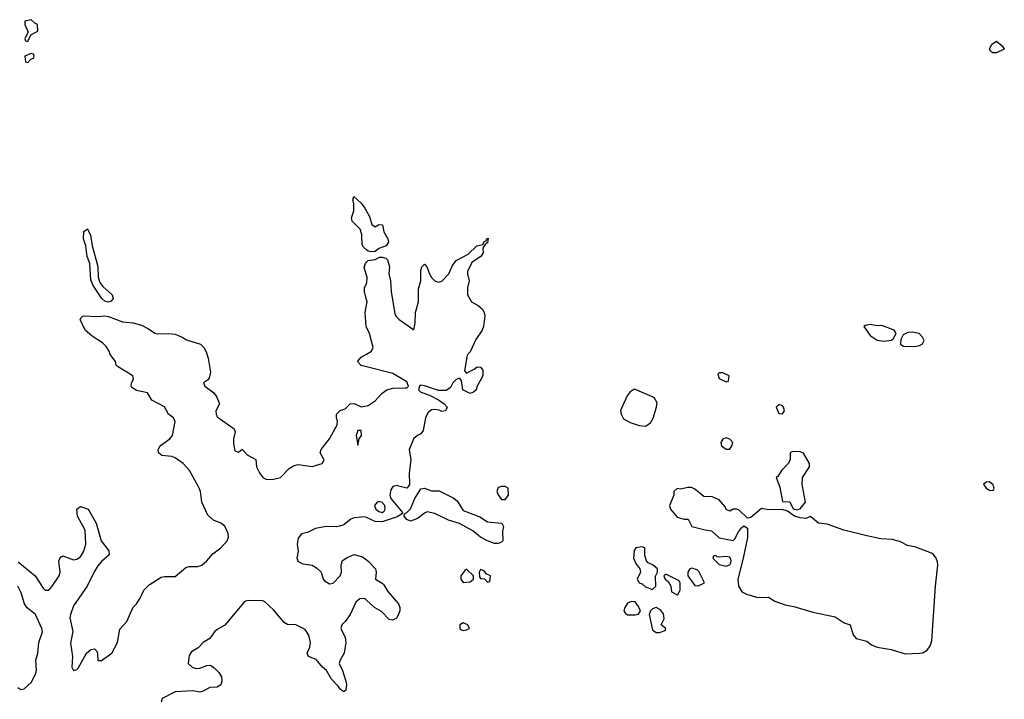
# Model space of a CAD drawing. Header units: inches. Extents: x 2601469 to 2753575, y 449403 to 582909.
# Tile 134 of 256: x 2688024 to 2693634, y 478786 to 482658. Entities that reach past the tile are written whole.
import ezdxf

# ---------------------------------------------------------------- set-up
doc = ezdxf.new("R2010")
doc.units = ezdxf.units.IN
doc.header["$MEASUREMENT"] = 0
for name, color, linetype in [('C6487', 7, 'Continuous'), ('C6488', 7, 'Continuous'), ('C6497', 7, 'Continuous'), ('C6498', 7, 'Continuous')]:
    doc.layers.add(name, color=color, linetype=linetype)

msp = doc.modelspace()

# ---------------------------------------------------------------- linework, layer by layer
at = {"layer": 'C6487', "color": 4, "elevation": 4}
for points in [[(2688014.9, 479570), (2688112.7, 479490), (2688158.6, 479418.6), (2688170, 479408.9), (2688190, 479408.9), (2688209.6, 479430), (2688249.6, 479490), (2688254.7, 479510), (2688247.5, 479572.5), (2688252, 479588), (2688261.2, 479598.8), (2688270, 479604), (2688330, 479580.4), (2688350, 479584.9), (2688370, 479598), (2688389.6, 479630), (2688400.4, 479670), (2688397.2, 479750), (2688353.6, 479830), (2688349.3, 479870), (2688370, 479884), (2688414, 479870), (2688460.5, 479790), (2688489.1, 479689.1), (2688532.4, 479632.4), (2688533.4, 479610), (2688490, 479571.6), (2688470, 479547.3), (2688447.8, 479512.2), (2688407.6, 479430), (2688330, 479318), (2688313.1, 479270), (2688308.9, 479250), (2688327.3, 479172.7), (2688314, 479106), (2688324, 479030), (2688321.1, 478970), (2688330, 478950.7), (2688350, 478956.3), (2688356.6, 478963.4), (2688404.5, 479050), (2688430, 479070.7), (2688450, 479074), (2688462, 479062), (2688467.3, 479050), (2688470, 479006.8), (2688490, 479007.7), (2688549.5, 479050), (2688581.6, 479110), (2688594.5, 479185.5), (2688635.1, 479230), (2688669.6, 479310.4), (2688690, 479330.8), (2688710, 479362), (2688732, 479408), (2688762, 479438), (2688830, 479481.3), (2688850, 479486.4), (2688910, 479486), (2688970, 479536.4), (2688990, 479542.6), (2689037.1, 479542.9), (2689061.2, 479550), (2689090, 479575.5), (2689124.2, 479615.8), (2689170.7, 479649.3), (2689206.3, 479690), (2689212.8, 479710), (2689211.1, 479730), (2689192.4, 479772.4), (2689170, 479789.7), (2689127.7, 479807.7), (2689095.1, 479835.1), (2689062.4, 479910), (2689054.5, 479970), (2689047.3, 479990), (2689041.7, 480000)], [(2690000, 479821.6), (2689990, 479826), (2689930, 479820.9), (2689910, 479812.3), (2689870, 479781.2), (2689846.4, 479773.6), (2689830, 479769.5), (2689770, 479771.3), (2689710, 479759.3), (2689663.5, 479736.5), (2689630, 479729.4), (2689610, 479704), (2689605.7, 479670), (2689611, 479630), (2689602.8, 479590), (2689610, 479572), (2689638, 479558), (2689690, 479550.8), (2689715.6, 479535.6), (2689742, 479510), (2689754, 479470), (2689760.9, 479460.9), (2689790, 479444.9), (2689810, 479447.7), (2689849.2, 479490), (2689857.2, 479510), (2689855.1, 479550), (2689863.6, 479576.4), (2689890, 479594), (2689930, 479610.7), (2689977.6, 479597.6), (2690000, 479580.9)], [(2688013, 478853), (2688030, 478842.6), (2688050, 478846), (2688090, 478881.6), (2688114.2, 478930), (2688119.2, 478950), (2688115.8, 479010), (2688128, 479050), (2688133, 479110), (2688154, 479170), (2688149.6, 479190), (2688113.3, 479270), (2688066.5, 479306.5), (2688051.3, 479330), (2688032.8, 479392.8), (2688012.8, 479430)], [(2690000, 479351.8), (2689990, 479360.9), (2689961.3, 479358.7), (2689939.5, 479340.5), (2689906, 479270), (2689879.3, 479230), (2689859.1, 479210), (2689853, 479190), (2689878.5, 479138.5), (2689883.1, 479110), (2689872, 479050), (2689850.5, 479010), (2689844.9, 478990), (2689863.8, 478950), (2689882.8, 478890), (2689886, 478870), (2689882, 478838), (2689870, 478828.7), (2689850, 478844), (2689840.2, 478860.2), (2689800.4, 478900.4), (2689771.3, 478951.3), (2689749.3, 478970), (2689712.9, 479012.9), (2689669.4, 479029.4), (2689662, 479050), (2689677.2, 479082.8), (2689681.2, 479110), (2689671.9, 479151.9), (2689650, 479184), (2689598, 479210), (2689550, 479213.2), (2689530, 479224), (2689470, 479296), (2689421.6, 479341.6), (2689410, 479347), (2689330, 479349.5), (2689310, 479346), (2689301.7, 479338.3), (2689192.2, 479207.8), (2689150, 479183.7), (2689134, 479170), (2689107.2, 479132.8), (2689070, 479109.3), (2689040.7, 479079.3), (2689002.9, 479057.1), (2688990, 479035.3), (2688984, 478990), (2689006.8, 478970), (2689030, 478962.4), (2689050, 478964.4), (2689090, 478979.1), (2689110, 478980.7), (2689130, 478967.3), (2689159.3, 478939.3), (2689174.6, 478914.6), (2689175.8, 478890), (2689170, 478868.7), (2689150, 478856.2), (2689106.7, 478853.3), (2689070, 478833.3), (2689050, 478827.8), (2689010, 478834.5), (2688910.3, 478829.7), (2688836.3, 478790), (2688830.5, 478770)]]:
    msp.add_lwpolyline(points, dxfattribs=at)
at = {"layer": 'C6488', "color": 4}
for points, elevation in [([(2688090, 482658), (2688054, 482650), (2688054, 482630), (2688072.7, 482587.3), (2688054, 482550), (2688058, 482538), (2688070, 482534), (2688087.3, 482572.7), (2688127.3, 482592.7), (2688126, 482630), (2688110, 482638)], 8), ([(2688090, 482466), (2688054, 482450), (2688058, 482418), (2688070, 482414), (2688087.3, 482432.7), (2688102, 482438), (2688106, 482450), (2688102, 482462)], 8), ([(2688530, 481048), (2688510, 481054.5), (2688492.3, 481070), (2688443.5, 481143.5), (2688430, 481175.3), (2688424.5, 481270), (2688408.1, 481308.1), (2688400.7, 481370), (2688388.2, 481410), (2688390, 481451), (2688410, 481466.8), (2688428, 481430), (2688437.1, 481370), (2688470, 481252), (2688471.6, 481191.6), (2688481.1, 481161.1), (2688497.6, 481137.6), (2688551.3, 481090), (2688556, 481070), (2688545.2, 481054.8)], 4), ([(2689970, 480318), (2689950, 480318), (2689941, 480290), (2689950, 480234), (2689958, 480270), (2689972, 480290)], 4)]:
    msp.add_lwpolyline(points, close=True, dxfattribs=dict(at, elevation=elevation))
at = {"layer": 'C6488', "color": 4, "elevation": 4}
for points in [[(2690000, 481347.2), (2689982, 481362), (2689976, 481376), (2689974, 481434), (2689964.5, 481464.5), (2689919, 481510), (2689914, 481530), (2689928.7, 481570), (2689928.7, 481610), (2689922, 481630), (2689928.7, 481651.3), (2689970, 481612), (2689990, 481584.7), (2690000, 481566.4)], [(2690000, 481202.8), (2689987.2, 481247.2), (2689994, 481270), (2690000, 481276)], [(2690000, 481062.5), (2689989, 481110), (2689989, 481130), (2690000, 481155.2)], [(2690000, 480905.8), (2689998, 480910), (2689993, 480990), (2690000, 481032.5)], [(2689041.7, 480000), (2688991.5, 480090), (2688955.6, 480130), (2688910, 480162), (2688890, 480169.4), (2688834.8, 480174.8), (2688814, 480190), (2688812.7, 480210), (2688825.2, 480230), (2688879.5, 480270), (2688895.1, 480290), (2688909.5, 480369.5), (2688900.9, 480390), (2688871.6, 480411.6), (2688850, 480453.2), (2688777.2, 480490), (2688752.3, 480532.3), (2688690, 480545.2), (2688662.7, 480562.7), (2688659, 480570), (2688661.2, 480590), (2688673.2, 480610), (2688669, 480630), (2688582, 480682), (2688574, 480690), (2688569, 480710), (2688539, 480750), (2688533.2, 480770), (2688516.6, 480796.6), (2688496.6, 480816.6), (2688436, 480856), (2688397.2, 480890), (2688368, 480950), (2688376.4, 480963.6), (2688389.5, 480970.5), (2688466.6, 480966.6), (2688510, 480971.8), (2688530, 480967.6), (2688610, 480936.2), (2688670, 480930.2), (2688718, 480918), (2688757.8, 480897.8), (2688793.1, 480873.1), (2688810, 480868.5), (2688870, 480870.3), (2688910, 480866), (2688950.6, 480850), (2688974.4, 480834.4), (2689054, 480810), (2689073.4, 480790), (2689086.2, 480766.2), (2689097.1, 480730), (2689110.5, 480650), (2689103.5, 480616.5), (2689094.8, 480605.2), (2689072, 480590), (2689078, 480570), (2689130, 480532), (2689146.8, 480506.8), (2689162, 480470), (2689142.4, 480430), (2689142.6, 480410), (2689150, 480396.3), (2689246.8, 480326.8), (2689251, 480310), (2689243, 480270), (2689243, 480243), (2689250, 480202), (2689270, 480194), (2689290.9, 480210.9), (2689319.6, 480179.6), (2689370, 480152), (2689374, 480110), (2689390, 480076), (2689410, 480050.8), (2689430, 480039.1), (2689470, 480040.4), (2689510, 480050.7), (2689559.3, 480100.7), (2689584.4, 480115.6), (2689610, 480123.1), (2689690, 480113.4), (2689748, 480130), (2689759, 480150), (2689735.3, 480190), (2689742, 480210), (2689789.2, 480270), (2689833.2, 480350), (2689835.3, 480370), (2689828.7, 480390), (2689828.7, 480410), (2689850, 480431.3), (2689878, 480442), (2689906, 480470), (2689930, 480472), (2689970, 480452), (2690000, 480458.7)], [(2690000, 480680.3), (2689970, 480687.8), (2689949.4, 480710), (2689970, 480736.3), (2690000, 480753.4)]]:
    msp.add_lwpolyline(points, dxfattribs=at)
at = {"layer": 'C6497', "color": 4}
for points, elevation in [([(2690157.3, 480000), (2690150, 479998), (2690139.5, 479980.5), (2690133.1, 479950), (2690138.4, 479930), (2690204.7, 479850), (2690199.8, 479840.2), (2690174.4, 479825.6), (2690090, 479798), (2690050, 479799.5), (2690000, 479821.6)], 4), ([(2690239.9, 480000), (2690230, 479989.5), (2690185, 480000)], 4), ([(2692353.5, 480000), (2692355.3, 479995.3), (2692370, 479914), (2692412, 479912), (2692431.6, 479871.6), (2692450, 479866), (2692470, 479871.3), (2692502, 479910), (2692484.6, 480000)], 8), ([(2693522.8, 480000), (2693530.8, 479990), (2693550, 479978), (2693570, 479976), (2693576.2, 479990), (2693572.9, 480000)], 8), ([(2690000, 479580.9), (2690010, 479573.4), (2690050.5, 479530), (2690055.5, 479510), (2690051.3, 479470), (2690090, 479447.7), (2690098.3, 479438.3), (2690120.8, 479400.8), (2690181.6, 479330), (2690190.6, 479310), (2690190.6, 479289.4), (2690178.5, 479261.5), (2690170, 479249), (2690150, 479237.2), (2690130, 479241.2), (2690085.7, 479285.7), (2690046, 479310), (2690000, 479351.8)], 4)]:
    msp.add_lwpolyline(points, dxfattribs=dict(at, elevation=elevation))
for points, elevation in [([(2690770, 479999.3), (2690750, 479993.2), (2690742.8, 479970), (2690750, 479952), (2690770, 479924.7), (2690790, 479924.7), (2690808.7, 479950), (2690808, 479990), (2690790, 479999)], 8), ([(2691830, 479993.2), (2691790, 479984), (2691770, 479988), (2691752, 479970), (2691751.3, 479950), (2691726, 479890), (2691731.3, 479870), (2691770, 479824.7), (2691810, 479812), (2691832.7, 479812.7), (2691854, 479770), (2691930, 479751), (2691966.4, 479746.4), (2692010, 479706.8), (2692088.7, 479691.3), (2692099.3, 479700.7), (2692119, 479741), (2692136.4, 479763.6), (2692150, 479774), (2692170, 479762), (2692170, 479708), (2692146.4, 479590), (2692115.5, 479470), (2692119.5, 479430), (2692138.3, 479398.3), (2692165.5, 479385.5), (2692230, 479366.4), (2692290, 479368), (2692325.7, 479345.7), (2692384.6, 479324.6), (2692435.6, 479315.6), (2692542.6, 479282.6), (2692670, 479256.5), (2692722.4, 479222.4), (2692754.9, 479210), (2692773.7, 479153.7), (2692790, 479132.4), (2692850, 479118), (2692877.5, 479097.5), (2692910, 479083.1), (2692990, 479070.3), (2693070, 479044.9), (2693150, 479048.8), (2693170, 479050.3), (2693194.2, 479065.8), (2693211.8, 479090), (2693220.8, 479119.2), (2693241.1, 479430), (2693255.4, 479550), (2693254.3, 479570), (2693245.4, 479590), (2693230.9, 479610.9), (2693219.1, 479619.1), (2693130, 479653.6), (2693083.3, 479663.3), (2693043, 479683), (2692997.6, 479697.6), (2692930, 479701.3), (2692850, 479717.6), (2692719, 479750), (2692624.4, 479784.4), (2692575.3, 479790), (2692530, 479828), (2692502.8, 479817.2), (2692470, 479819.5), (2692438, 479830), (2692398, 479858), (2692367.5, 479867.5), (2692290, 479866.3), (2692250, 479874), (2692190, 479821.2), (2692170, 479818), (2692123.1, 479863.1), (2692110, 479868.7), (2692090, 479868.7), (2692070, 479858), (2692050, 479868), (2692043.1, 479883.1), (2692010, 479922), (2691970, 479939), (2691921.2, 479941.2), (2691870, 479984), (2691852.5, 479992.5)], 8), ([(2690730, 479673.2), (2690690, 479689.2), (2690650, 479709.3), (2690605.3, 479745.3), (2690530, 479787.3), (2690467.1, 479807.1), (2690390, 479844.4), (2690346.3, 479853.7), (2690330, 479847.6), (2690290, 479815.6), (2690250, 479800.9), (2690229.2, 479810), (2690214, 479830), (2690216.4, 479843.6), (2690230, 479850.8), (2690250, 479871), (2690276.2, 479930), (2690310, 479984.9), (2690330, 479988.5), (2690370, 479974.3), (2690413.6, 479973.6), (2690494.4, 479934.4), (2690517.1, 479917.1), (2690550, 479862.8), (2690646.4, 479826.4), (2690690, 479797.3), (2690772, 479790), (2690781, 479770), (2690775.3, 479744.7), (2690776, 479690), (2690770, 479682), (2690750, 479674)], 4), ([(2690070, 479912.6), (2690061, 479910), (2690046, 479890), (2690053.4, 479870), (2690070, 479857.1), (2690090, 479850.6), (2690101.5, 479858.5), (2690107, 479870), (2690105.1, 479890), (2690090, 479907)], 4), ([(2691570, 479655.3), (2691534, 479650), (2691525.4, 479634.6), (2691521, 479590), (2691536.9, 479556.9), (2691558, 479530), (2691562, 479510), (2691542, 479470), (2691554, 479450), (2691570, 479444.7), (2691590, 479426.8), (2691630, 479412), (2691648, 479430), (2691647.3, 479487.3), (2691658, 479510), (2691658, 479530), (2691634, 479550), (2691604.2, 479564.2), (2691595.3, 479575.3), (2691586.3, 479606.3), (2691586, 479650)], 8), ([(2691990, 479606), (2691978, 479602), (2691974, 479590), (2692010, 479554), (2692050, 479544.7), (2692070, 479552), (2692076.5, 479563.5), (2692078, 479578), (2692070, 479595.3), (2692050, 479599), (2692010, 479595.3), (2691998, 479598)], 8), ([(2690570, 479528), (2690559.6, 479520.4), (2690538, 479490), (2690538, 479470), (2690551.3, 479451.3), (2690590, 479456), (2690608.7, 479470), (2690608.7, 479490)], 8), ([(2690650, 479526), (2690642, 479510), (2690643.6, 479483.6), (2690650, 479474), (2690672.7, 479472.7), (2690690, 479454), (2690702, 479458), (2690706, 479490), (2690682, 479502), (2690670, 479518)], 8), ([(2691710, 479498), (2691703.6, 479496.4), (2691694, 479490), (2691702, 479470), (2691718, 479458), (2691734, 479430), (2691738, 479398), (2691770, 479382), (2691775.3, 479384.7), (2691788, 479410), (2691787.3, 479447.3), (2691782, 479462)], 8), ([(2691854, 479534), (2691842, 479530), (2691831.3, 479510), (2691831.3, 479490), (2691870, 479434), (2691890, 479432), (2691910, 479442), (2691926, 479450), (2691894, 479514), (2691883.1, 479523.1)], 8), ([(2691510, 479344), (2691486.8, 479333.2), (2691471, 479310), (2691466, 479290), (2691475.3, 479275.3), (2691487.3, 479267.3), (2691530, 479266.8), (2691549, 479271), (2691562, 479290), (2691550, 479315.3), (2691530, 479342)], 8), ([(2691650, 479309), (2691630, 479302), (2691618, 479290), (2691611.3, 479270), (2691630, 479182), (2691650, 479166), (2691670, 479166), (2691702, 479178), (2691706, 479190), (2691678, 479210), (2691696, 479244), (2691692.9, 479272.9), (2691676, 479296)], 8), ([(2690550, 479222), (2690532, 479210), (2690532, 479190), (2690542, 479182), (2690550, 479178), (2690570, 479182), (2690586, 479190), (2690578, 479210)], 8)]:
    msp.add_lwpolyline(points, close=True, dxfattribs=dict(at, elevation=elevation))
at = {"layer": 'C6498', "color": 4}
for points, elevation in [([(2693568.4, 482468.4), (2693556.4, 482476.4), (2693549, 482490), (2693562, 482518), (2693590, 482536), (2693622, 482510), (2693634, 482490), (2693590, 482468.7)], 4), ([(2692870, 480922), (2692843.6, 480916.4), (2692834, 480910), (2692870, 480858), (2692910, 480832), (2692950, 480826), (2692990, 480832), (2693000.4, 480839.6), (2693018, 480870), (2693006, 480890), (2692936.5, 480916.5), (2692910, 480914)], 8), ([(2693110, 480877), (2693084.5, 480875.5), (2693058, 480862), (2693043.6, 480836.4), (2693042, 480810), (2693058, 480798), (2693124.7, 480795.3), (2693150, 480802), (2693168.4, 480811.6), (2693178, 480830), (2693168, 480850), (2693148, 480870)], 8), ([(2692030, 480646), (2692010, 480646), (2692002, 480638), (2692010, 480614), (2692050, 480594), (2692062, 480598), (2692066, 480630)], 8), ([(2691526.8, 480553.2), (2691502.5, 480537.5), (2691485.2, 480514.8), (2691447.5, 480432.5), (2691451, 480410), (2691464.9, 480384.9), (2691503, 480363), (2691553.6, 480346.4), (2691590, 480342.8), (2691618, 480362), (2691632.9, 480387.1), (2691653.2, 480450), (2691656, 480476), (2691641.2, 480501.2), (2691630, 480509)], 8), ([(2692350, 480466), (2692334, 480450), (2692350, 480414), (2692370, 480412), (2692382, 480430), (2692375.3, 480450), (2692370, 480458)], 8), ([(2692050, 480275.3), (2692030, 480268), (2692018, 480250), (2692022, 480230), (2692050, 480212), (2692070, 480212), (2692082, 480230), (2692088, 480250), (2692070, 480268)], 8)]:
    msp.add_lwpolyline(points, close=True, dxfattribs=dict(at, elevation=elevation))
for points, elevation in [([(2690000, 481566.4), (2690016.4, 481536.4), (2690030.9, 481490.9), (2690050, 481478), (2690070, 481491.3), (2690092, 481490), (2690098.8, 481450), (2690121, 481410), (2690126, 481390), (2690111.3, 481370), (2690070, 481355.3), (2690050, 481338), (2690030, 481335.3), (2690010, 481339), (2690000, 481347.2)], 4), ([(2690000, 481276), (2690010, 481286), (2690050, 481292), (2690074.6, 481305.4), (2690090, 481306), (2690110, 481298.8), (2690118.8, 481290), (2690130.5, 481250.5), (2690128, 481210), (2690137.1, 481170), (2690141.3, 481110), (2690162, 480982), (2690170, 480966), (2690186, 480950), (2690270, 480892), (2690278, 480930), (2690278.4, 480990), (2690295.6, 481050), (2690296, 481124), (2690309.3, 481170), (2690309.3, 481230), (2690315.3, 481250), (2690330, 481264.7), (2690344.7, 481250), (2690358.8, 481210), (2690370.7, 481190), (2690390, 481170.7), (2690410, 481163), (2690430, 481168), (2690469.3, 481210), (2690490, 481258), (2690510, 481286), (2690578.6, 481321.4), (2690628.7, 481370), (2690662, 481378), (2690670, 481394), (2690682, 481398), (2690686, 481410), (2690692.7, 481412.7), (2690690, 481386), (2690678, 481382), (2690663.6, 481356.4), (2690664.7, 481330), (2690650.7, 481309.3), (2690602.8, 481277.2), (2690575.3, 481224.7), (2690574.8, 481210), (2690585.5, 481170), (2690574.9, 481130), (2690575.5, 481090), (2690598.8, 481050), (2690636, 481030), (2690658.8, 481010), (2690670.8, 480990), (2690674, 480970), (2690667, 480910), (2690659.5, 480890), (2690623.8, 480836.2), (2690590, 480765.2), (2690572.8, 480747.2), (2690558, 480658), (2690570, 480644.7), (2690613.3, 480666.7), (2690630, 480680.7), (2690650, 480678.8), (2690662, 480662), (2690663, 480630), (2690630.8, 480570), (2690624.7, 480550), (2690610, 480535.3), (2690590, 480528.7), (2690549.1, 480549.1), (2690542, 480602), (2690530, 480615.3), (2690510, 480608.7), (2690491.3, 480590), (2690478, 480562), (2690454.6, 480545.4), (2690410, 480545.1), (2690330, 480571.3), (2690310, 480575.1), (2690302, 480570), (2690295.5, 480550), (2690310, 480535.5), (2690358.7, 480518.7), (2690410, 480493), (2690442.8, 480470), (2690458.8, 480450), (2690450, 480429.3), (2690430, 480426.6), (2690414.2, 480434.2), (2690390, 480438), (2690370, 480435.1), (2690350, 480419), (2690337.1, 480390), (2690323, 480317), (2690310, 480299), (2690290, 480289.2), (2690268.8, 480271.2), (2690243.8, 480210), (2690252.2, 480150), (2690243.9, 480076.1), (2690244.4, 480010), (2690239.9, 480000)], 4), ([(2690000, 481155.2), (2690001.5, 481158.5), (2690003.7, 481190), (2690000, 481202.8)], 4), ([(2690000, 481032.5), (2690002.9, 481050), (2690000, 481062.5)], 4), ([(2690000, 480753.4), (2690029.2, 480770), (2690038, 480790), (2690017, 480870), (2690000, 480905.8)], 4), ([(2690000, 480458.7), (2690010, 480461), (2690050, 480486.8), (2690089.6, 480530.4), (2690115.3, 480550), (2690150, 480559.1), (2690220.1, 480559.9), (2690230, 480561.6), (2690238.4, 480570), (2690230, 480594), (2690150, 480642.9), (2690000, 480680.3)], 4), ([(2692484.6, 480000), (2692482.7, 480010), (2692483.7, 480050), (2692524, 480110), (2692524, 480130), (2692490, 480188), (2692470, 480195.3), (2692430, 480198), (2692414, 480190), (2692414, 480150), (2692402, 480130), (2692364.7, 480090), (2692343.6, 480056.4), (2692334, 480050), (2692353.5, 480000)], 8), ([(2690185, 480000), (2690170, 480003.5), (2690157.3, 480000)], 4), ([(2693572.9, 480000), (2693570, 480008.7), (2693550, 480025.1), (2693530, 480022.7), (2693514.8, 480010), (2693522.8, 480000)], 8)]:
    msp.add_lwpolyline(points, dxfattribs=dict(at, elevation=elevation))

doc.saveas('drawing.dxf')
